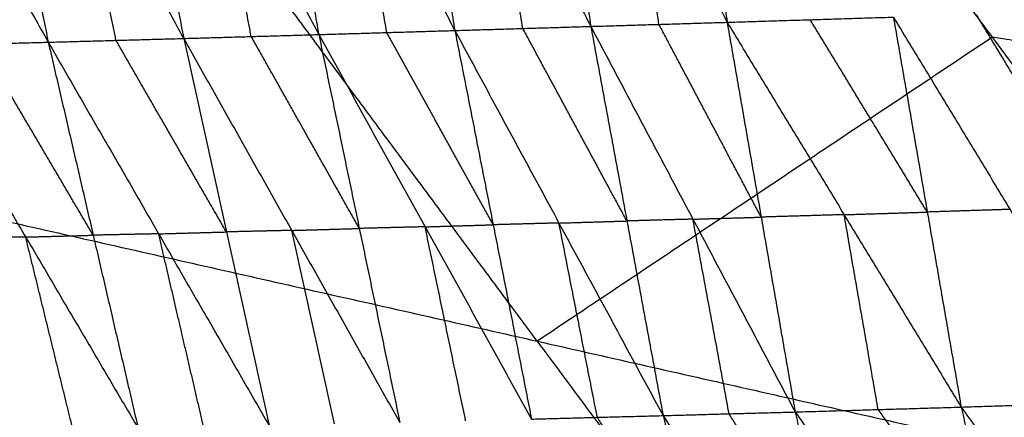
# Model space of a CAD drawing. Header units: millimetres. Extents: x -106 to 110, y -96 to 120.
# Tile 67 of 256: x -63.71 to -57.8, y -34.6 to -32.21. Entities that reach past the tile are written whole.
import ezdxf

# ---------------------------------------------------------------- set-up
doc = ezdxf.new("R2010")
doc.units = ezdxf.units.MM
doc.header["$MEASUREMENT"] = 0
doc.layers.add('Default', color=7, linetype='Continuous', true_color=0x000000)

msp = doc.modelspace()

# ---------------------------------------------------------------- linework, layer by layer
at = {"layer": 'Default'}
for points in [[(-65.5063, -33.0301, 5.5886), (-62.7774, -31.2067, 5.1322), (-60.0485, -29.3833, 4.6759)], [(-60.0485, -29.3833, 4.6759), (-57.8736, -32.3158, 4.6759), (-55.6987, -35.2484, 4.6759)], [(-59.7955, -29.804, -1.8274), (-59.6294, -31.0148, -1.7363), (-59.4633, -32.2256, -1.6453)], [(-61.4911, -29.8561, -1.6383), (-61.2937, -31.0655, -1.5443), (-61.0964, -32.2749, -1.4503)], [(-61.4911, -29.8561, -1.6383), (-60.8861, -31.0532, -1.5939), (-60.2811, -32.2503, -1.5494)], [(-60.6445, -29.8298, -1.7347), (-60.4628, -31.0401, -1.6421), (-60.2811, -32.2503, -1.5494)], [(-60.6445, -29.8298, -1.7347), (-60.0539, -31.0277, -1.69), (-59.4633, -32.2256, -1.6453)], [(-64.0242, -29.9359, -1.3055), (-63.7796, -31.1405, -1.2098), (-63.535, -32.3451, -1.1141)], [(-64.0242, -29.9359, -1.3055), (-63.3734, -31.1293, -1.2701), (-62.7227, -32.3226, -1.2347)], [(-63.1803, -29.9094, -1.4258), (-62.9515, -31.116, -1.3303), (-62.7227, -32.3226, -1.2347)], [(-63.1803, -29.9094, -1.4258), (-62.5464, -31.1043, -1.3858), (-61.9125, -32.2992, -1.3458)], [(-62.3387, -29.8828, -1.5357), (-62.1256, -31.091, -1.4408), (-61.9125, -32.2992, -1.3458)], [(-62.3387, -29.8828, -1.5357), (-61.7175, -31.0789, -1.493), (-61.0964, -32.2749, -1.4503)], [(-64.8654, -29.9627, -1.1735), (-64.2002, -31.1539, -1.1438), (-63.535, -32.3451, -1.1141)], [(-60.6887, -32.2626, -1.4999), (-60.7874, -31.6579, -1.5469), (-60.8861, -31.0532, -1.5939)], [(-59.8722, -32.238, -1.5973), (-59.9631, -31.6329, -1.6437), (-60.0539, -31.0277, -1.69)], [(-62.3176, -32.3109, -1.2903), (-62.432, -31.7076, -1.338), (-62.5464, -31.1043, -1.3858)], [(-61.5044, -32.287, -1.3981), (-61.611, -31.683, -1.4455), (-61.7175, -31.0789, -1.493)], [(-63.1288, -32.3339, -1.1744), (-63.2511, -31.7316, -1.2223), (-63.3734, -31.1293, -1.2701)], [(-60.6025, -34.1392, 5.1322), (-61.69, -32.673, 5.1322), (-62.7774, -31.2067, 5.1322)], [(-57.2693, -33.3319, -1.5594), (-57.6192, -32.755, -1.6873), (-57.9691, -32.1782, -1.8151)], [(-60.2811, -32.2503, -1.5494), (-59.8722, -32.238, -1.5973), (-59.4633, -32.2256, -1.6453)], [(-59.2593, -33.3947, -1.3258), (-59.5658, -32.8163, -1.4616), (-59.8722, -32.238, -1.5973)], [(-59.4633, -32.2256, -1.6453), (-58.9647, -32.21, -1.7026), (-58.4661, -32.1945, -1.7599)], [(-59.4633, -32.2256, -1.6453), (-59.2593, -33.3947, -1.3258), (-59.0553, -34.5637, -1.0063)], [(-59.4633, -32.2256, -1.6453), (-58.7614, -33.38, -1.3877), (-58.0595, -34.5343, -1.1302)], [(-58.2628, -33.3644, -1.445), (-58.6137, -32.7872, -1.5738), (-58.9647, -32.21, -1.7026)], [(-58.4661, -32.1945, -1.7599), (-58.2628, -33.3644, -1.445), (-58.0595, -34.5343, -1.1302)], [(-58.4661, -32.1945, -1.7599), (-57.7663, -33.3482, -1.5042), (-57.0665, -34.5019, -1.2486)], [(-62.7227, -32.3226, -1.2347), (-62.3176, -32.3109, -1.2903), (-61.9125, -32.2992, -1.3458)], [(-61.9125, -32.2992, -1.3458), (-61.5044, -32.287, -1.3981), (-61.0964, -32.2749, -1.4503)], [(-61.9125, -32.2992, -1.3458), (-61.6694, -33.4627, -1.0176), (-61.4264, -34.6262, -0.6894)], [(-61.9125, -32.2992, -1.3458), (-61.2746, -33.4527, -1.0728), (-60.6366, -34.6063, -0.7999)], [(-60.8665, -33.4406, -1.1251), (-61.1855, -32.8638, -1.2616), (-61.5044, -32.287, -1.3981)], [(-61.0964, -32.2749, -1.4503), (-60.6887, -32.2626, -1.4999), (-60.2811, -32.2503, -1.5494)], [(-61.0964, -32.2749, -1.4503), (-60.8665, -33.4406, -1.1251), (-60.6366, -34.6063, -0.7999)], [(-61.0964, -32.2749, -1.4503), (-60.472, -33.4301, -1.1776), (-59.8475, -34.5854, -0.9048)], [(-60.0643, -33.4178, -1.2271), (-60.3765, -32.8402, -1.3635), (-60.6887, -32.2626, -1.4999)], [(-60.2811, -32.2503, -1.5494), (-60.0643, -33.4178, -1.2271), (-59.8475, -34.5854, -0.9048)], [(-60.2811, -32.2503, -1.5494), (-59.6682, -33.407, -1.2778), (-59.0553, -34.5637, -1.0063)], [(-64.3448, -32.367, -0.9825), (-63.9399, -32.3561, -1.0483), (-63.535, -32.3451, -1.1141)], [(-63.2655, -33.5032, -0.7807), (-63.6027, -32.9296, -0.9145), (-63.9399, -32.3561, -1.0483)], [(-63.535, -32.3451, -1.1141), (-63.1288, -32.3339, -1.1744), (-62.7227, -32.3226, -1.2347)], [(-63.535, -32.3451, -1.1141), (-63.2655, -33.5032, -0.7807), (-62.9959, -34.6613, -0.4474)], [(-63.535, -32.3451, -1.1141), (-62.8728, -33.4949, -0.8434), (-62.2105, -34.6446, -0.5727)], [(-62.4666, -33.4836, -0.9037), (-62.7977, -32.9087, -1.0391), (-63.1288, -32.3339, -1.1744)], [(-62.7227, -32.3226, -1.2347), (-62.4666, -33.4836, -0.9037), (-62.2105, -34.6446, -0.5727)], [(-62.7227, -32.3226, -1.2347), (-62.0746, -33.4744, -0.9621), (-61.4264, -34.6262, -0.6894)], [(-61.6694, -33.4627, -1.0176), (-61.9935, -32.8868, -1.1539), (-62.3176, -32.3109, -1.2903)], [(-57.8736, -32.3158, 4.6759), (-59.2381, -33.2275, 4.904), (-60.6025, -34.1392, 5.1322)], [(-52.986, -33.0221, 4.4319), (-55.4298, -32.6689, 4.5539), (-57.8736, -32.3158, 4.6759)], [(-64.3448, -32.367, -0.9825), (-63.6704, -33.5141, -0.715), (-62.9959, -34.6613, -0.4474)], [(-65.5063, -33.0301, 5.5886), (-63.1396, -36.2213, 5.5886), (-60.7728, -39.4125, 5.5886)], [(-65.5063, -33.0301, 5.5886), (-60.6025, -34.1392, 5.1322), (-55.6987, -35.2484, 4.6759)], [(-58.7614, -33.38, -1.3877), (-58.5121, -33.3722, -1.4164), (-58.2628, -33.3644, -1.445)], [(-57.7663, -33.3482, -1.5042), (-58.0145, -33.3563, -1.4746), (-58.2628, -33.3644, -1.445)], [(-60.472, -33.4301, -1.1776), (-60.2681, -33.424, -1.2023), (-60.0643, -33.4178, -1.2271)], [(-59.6682, -33.407, -1.2778), (-59.8663, -33.4124, -1.2525), (-60.0643, -33.4178, -1.2271)], [(-59.6682, -33.407, -1.2778), (-59.4638, -33.4008, -1.3018), (-59.2593, -33.3947, -1.3258)], [(-59.4514, -34.5745, -0.9555), (-59.5598, -33.9908, -1.1167), (-59.6682, -33.407, -1.2778)], [(-58.7614, -33.38, -1.3877), (-59.0103, -33.3873, -1.3568), (-59.2593, -33.3947, -1.3258)], [(-58.5574, -34.549, -1.0682), (-58.6594, -33.9645, -1.228), (-58.7614, -33.38, -1.3877)], [(-62.8728, -33.4949, -0.8434), (-62.6697, -33.4892, -0.8736), (-62.4666, -33.4836, -0.9037)], [(-62.0746, -33.4744, -0.9621), (-62.2706, -33.479, -0.9329), (-62.4666, -33.4836, -0.9037)], [(-62.0746, -33.4744, -0.9621), (-61.872, -33.4685, -0.9898), (-61.6694, -33.4627, -1.0176)], [(-61.8185, -34.6354, -0.6311), (-61.9465, -34.0549, -0.7966), (-62.0746, -33.4744, -0.9621)], [(-61.2746, -33.4527, -1.0728), (-61.472, -33.4577, -1.0452), (-61.6694, -33.4627, -1.0176)], [(-61.2746, -33.4527, -1.0728), (-61.0705, -33.4467, -1.099), (-60.8665, -33.4406, -1.1251)], [(-61.0315, -34.6162, -0.7446), (-61.153, -34.0345, -0.9087), (-61.2746, -33.4527, -1.0728)], [(-60.472, -33.4301, -1.1776), (-60.6692, -33.4354, -1.1513), (-60.8665, -33.4406, -1.1251)], [(-60.2421, -34.5958, -0.8524), (-60.357, -34.013, -1.015), (-60.472, -33.4301, -1.1776)], [(-63.6704, -33.5141, -0.715), (-63.866, -33.5179, -0.6812), (-64.0617, -33.5217, -0.6474)], [(-63.6704, -33.5141, -0.715), (-63.4679, -33.5087, -0.7479), (-63.2655, -33.5032, -0.7807)], [(-63.3872, -34.6689, -0.3799), (-63.5288, -34.0915, -0.5474), (-63.6704, -33.5141, -0.715)], [(-62.8728, -33.4949, -0.8434), (-63.0691, -33.4991, -0.8121), (-63.2655, -33.5032, -0.7807)], [(-62.6032, -34.653, -0.5101), (-62.738, -34.0739, -0.6767), (-62.8728, -33.4949, -0.8434)], [(-60.6025, -34.1392, 5.1322), (-59.4191, -35.7348, 5.1322), (-58.2358, -37.3305, 5.1322)], [(-59.0553, -34.5637, -1.0063), (-58.5574, -34.549, -1.0682), (-58.0595, -34.5343, -1.1302)], [(-58.0595, -34.5343, -1.1302), (-57.563, -34.5181, -1.1894), (-57.0665, -34.5019, -1.2486)], [(-58.0595, -34.5343, -1.1302), (-57.8206, -35.577, -0.5366), (-57.5818, -36.6198, 0.057)], [(-58.0595, -34.5343, -1.1302), (-57.3224, -35.563, -0.5996), (-56.5854, -36.5917, -0.0691)], [(-60.6366, -34.6063, -0.7999), (-60.2421, -34.5958, -0.8524), (-59.8475, -34.5854, -0.9048)], [(-59.6, -35.6228, -0.3034), (-59.921, -35.1093, -0.5779), (-60.2421, -34.5958, -0.8524)], [(-59.8475, -34.5854, -0.9048), (-59.4514, -34.5745, -0.9555), (-59.0553, -34.5637, -1.0063)], [(-59.8475, -34.5854, -0.9048), (-59.6, -35.6228, -0.3034), (-59.3524, -36.6603, 0.2981)], [(-59.8475, -34.5854, -0.9048), (-59.2137, -35.6146, -0.3572), (-58.5798, -36.6439, 0.1904)], [(-58.8176, -35.6038, -0.408), (-59.1345, -35.0892, -0.6817), (-59.4514, -34.5745, -0.9555)], [(-59.0553, -34.5637, -1.0063), (-58.8176, -35.6038, -0.408), (-58.5798, -36.6439, 0.1904)], [(-59.0553, -34.5637, -1.0063), (-58.3185, -35.5918, -0.4746), (-57.5818, -36.6198, 0.057)], [(-57.8206, -35.577, -0.5366), (-58.189, -35.063, -0.8024), (-58.5574, -34.549, -1.0682)]]:
    msp.add_open_spline(points, degree=2, dxfattribs=at)

doc.saveas('drawing.dxf')
